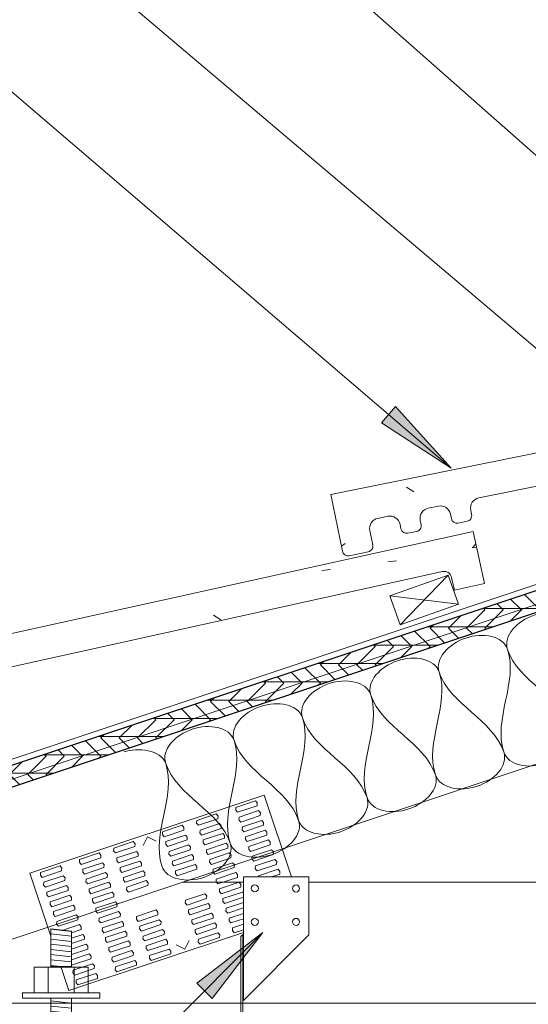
# Model space of a CAD drawing. Header units: inches. Extents: x 263 to 1352, y -57 to 386.
# Tile 16 of 23: x 807 to 819, y -18 to 6. Entities that reach past the tile are written whole.
import ezdxf

# ---------------------------------------------------------------- set-up
doc = ezdxf.new("R2010")
doc.units = ezdxf.units.IN
doc.header["$MEASUREMENT"] = 0
for name, color, linetype, lineweight in [('A-ANNO-TEXT', 2, 'Continuous', 9), ('A-DETL', 5, 'Continuous', 9), ('A-DETL-GENF', 3, 'Continuous', 9), ('A-DETL-INSL', 8, 'Continuous', 9), ('A-DETL-LLIN', 3, 'Continuous', 9)]:
    doc.layers.add(name, color=color, linetype=linetype, lineweight=lineweight)
pattern_1 = [(50, (680.696, 0), (4.59071, -0.40187), [0.48, -5.28]), (355, (680.696, 0), (-0.88784, 4.8137), [0.384, -4.224]), (100.451, (681.079, -0.033), (3.70197, 4.41272), [0.408, -4.487]), (46.184, (680.696, 1.28), (6.83066, -1.05904), [0.72, -7.92]), (96.636, (681.265, 1.192), (5.98166, 6.234), [0.612, -6.731]), (351.184, (680.696, 1.28), (5.98208, 6.23382), [0.576, -6.336]), (21, (681.336, 0.96), (3.82029, -2.5771), [0.48, -5.28]), (326, (681.336, 0.96), (1.5572, 4.64059), [0.384, -4.224]), (71.451, (681.654, 0.745), (5.37715, 2.0647), [0.408, -4.487]), (37.5, (680.696, 0), (0.077972, 2.130786), [0.211, -3.962, 0.211, -4.077, -4.24]), (37.5, (680.696, 0), (0.077972, 2.130786), [-8.461, 0.211, -4.029]), (7.5, (680.696, 0), (1.683907, 2.52439), [0.211, -2.234, 0.211, -3.866, -1.616]), (7.5, (680.696, 0), (1.683907, 2.52439), [-6.522, 0.211, -1.405]), (327.5, (679.269, 0), (3.416527, -0.144297), [0.211, -1.389, 0.211, -4.781, -6.624]), (327.5, (679.269, 0), (3.416527, -0.144297), [-6.592, 0.211, -6.413]), (317.5, (678.629, 0), (3.732463, 0.640715), [0.211, -1.869, 0.211, -3.104, -4.704]), (317.5, (678.629, 0), (3.732463, 0.640715), [-5.395, 0.211, -4.493])]

# ---------------------------------------------------------------- blocks, each defined once
blk = doc.blocks.new('Plywood-Section_ CORE ICCF0')
at = {"layer": 'A-DETL-GENF'}
h = blk.add_hatch(dxfattribs=at)
h.set_pattern_fill('FP5_13', color=256, style=0, pattern_type=2)
h.set_pattern_definition([(341.565, (674.521, 3.257), (0.1404055, 0.42121526), []), (296.565, (674.521, 3.257), (0.42127508, -0.14042545), [0.628, -0.628]), (26.565, (674.521, 3.257), (0.42127508, -0.14042545), [0.628, -0.628])])
h.paths.add_polyline_path([(15.971, 0.5), (15.804, 0), (55.004, 0), (55.171, 0.5)], flags=0)
at = {"layer": 'A-DETL-GENF', "lineweight": 30}
for p, q in [((55.171, 0.5), (15.971, 0.5)), ((15.804, 0), (55.004, 0))]:
    blk.add_line(p, q, dxfattribs=at)
blk = doc.blocks.new('Anchor Bolt8 - _ CORE ICCF0')
at = {"layer": 'A-DETL-GENF'}
for p, q in [((-2, 7.25), (-0.562, 7.25)), ((-2, 7.25), (-2, 6.75)), ((-2, 6.75), (-0.688, 6.75)), ((-0.25, -2.5), (-0.25, 6.312)), ((0.25, -2.5), (0.25, 6.438)), ((-0.25, -1.75), (0.25, -1.805)), ((-0.25, -1.875), (0.25, -1.93)), ((-0.25, -2), (0.25, -2.055)), ((-0.25, -2.125), (0.25, -2.18)), ((-0.25, -2.25), (0.25, -2.305)), ((-0.25, -2.375), (0.25, -2.432)), ((-0.937, -2.5), (0.937, -2.5)), ((-0.937, -2.5), (-0.937, -2.625)), ((-0.937, -2.625), (0.937, -2.625)), ((-0.656, -2.625), (-0.656, -3.25)), ((-0.312, -2.625), (-0.312, -3.25)), ((0.313, -2.625), (0.313, -3.25)), ((0.656, -2.625), (0.656, -3.25)), ((0.937, -2.5), (0.937, -2.625)), ((-0.656, -3.25), (0.656, -3.25)), ((-0.25, -3.25), (-0.25, -4.125)), ((-0.125, -3.25), (0.25, -3.288)), ((0.25, -3.25), (0.25, -4.18)), ((-0.25, -3.375), (0.25, -3.43)), ((-0.25, -3.5), (0.25, -3.555)), ((-0.25, -3.625), (0.25, -3.68)), ((-0.25, -3.75), (0.25, -3.805)), ((-0.25, -3.875), (0.25, -3.929)), ((-0.25, -4), (0.25, -4.055)), ((-0.25, -4.125), (0.25, -4.18))]:
    blk.add_line(p, q, dxfattribs=at)
for centre, radius in [((-0.562, 6.438), 0.812), ((-0.688, 6.312), 0.438)]:
    blk.add_arc(centre, radius, 360, 90, dxfattribs=at)

msp = doc.modelspace()

# ---------------------------------------------------------------- hatches: boundary and pattern name
at = {"layer": 'A-ANNO-TEXT'}
for points in [[(815.66320103, -3.80565925), (815.3207047, -4.20567718), (817.01117178, -5.30642719)], [(810.83985871, -17.8112744), (811.21261401, -18.18325769), (812.43898317, -16.58158725)]]:
    msp.add_hatch(color=7, dxfattribs=at).paths.add_polyline_path(points, flags=0)
at = {"layer": 'A-DETL-GENF'}
h = msp.add_hatch(dxfattribs=at)
h.set_pattern_fill('FP5_10', style=0, pattern_type=2)
h.set_pattern_definition(pattern_1)
edge = h.paths.add_edge_path(flags=0)
edge.add_arc((814.51081292, -7.29384876), 0.13945383, 191.458784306, 281.458784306)
edge.add_line((814.53851723, -7.43052298), (815.00130868, -7.33671363))
edge.add_arc((814.97360437, -7.20003941), 0.13945383, 281.458784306, 371.458784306)
edge.add_line((815.11027859, -7.1723351), (815.03865141, -6.81897538))
edge.add_arc((815.28366838, -6.76930964), 0.25, 101.458784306, 191.458784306, ccw=False)
edge.add_line((815.23400264, -6.52429267), (815.47793062, -6.47484767))
edge.add_arc((815.52759636, -6.71986464), 0.25, 11.458784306, 101.458784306, ccw=False)
edge.add_line((815.77261333, -6.67019889), (815.79457476, -6.77854164))
edge.add_arc((815.93124898, -6.75083733), 0.13945383, 191.458784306, 281.458784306)
edge.add_line((815.95895329, -6.88751155), (816.17672777, -6.84336794))
edge.add_arc((816.14902346, -6.70669373), 0.13945383, 281.458784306, 371.458784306)
edge.add_line((816.28569768, -6.67898941), (816.26373625, -6.57064666))
edge.add_arc((816.50875321, -6.52098092), 0.25, 101.458784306, 191.458784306, ccw=False)
edge.add_line((816.45908747, -6.27596395), (816.70301545, -6.22651895))
edge.add_arc((816.75268119, -6.47153592), 0.25, 11.458784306, 101.458784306, ccw=False)
edge.add_line((816.99769816, -6.42187017), (817.01965959, -6.53021292))
edge.add_arc((817.15633381, -6.50250861), 0.13945383, 191.458784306, 281.458784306)
edge.add_line((817.18403812, -6.63918283), (817.40181261, -6.59503923))
edge.add_arc((817.37410829, -6.45836501), 0.13945383, 281.458784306, 371.458784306)
edge.add_line((817.51078251, -6.43066069), (817.48882108, -6.32231795))
edge.add_arc((817.73383805, -6.2726522), 0.25, 101.458784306, 191.458784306, ccw=False)
edge.add_line((817.6841723, -6.02763524), (829.13758024, -3.70599184))
edge.add_arc((829.17483892, -3.88980083), 0.18754721, 11.458784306, 101.458784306, ccw=False)
edge.add_line((829.35864791, -3.85254214), (829.42072072, -4.15876709))
edge.add_line((829.42072072, -4.15876709), (830.15577161, -4.00976986))
edge.add_line((830.15577161, -4.00976986), (829.8989216, -2.74264676))
edge.add_line((829.8989216, -2.74264676), (814.09532726, -5.94608722))
edge.add_line((814.09532726, -5.94608722), (814.3741387, -7.32155307))
h = msp.add_hatch(dxfattribs=at)
h.set_pattern_fill('FP5_10', style=0, pattern_type=2)
h.set_pattern_definition(pattern_1)
edge = h.paths.add_edge_path(flags=0)
edge.add_arc((802.23957227, -11.6602138), 0.13945383, 192.458784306, 282.458784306)
edge.add_line((802.26965766, -11.7963837), (802.73074143, -11.69451182))
edge.add_arc((802.70065604, -11.55834192), 0.13945383, 282.458784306, 372.458784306)
edge.add_line((802.83682594, -11.52825653), (802.75904269, -11.1762007))
edge.add_arc((803.00315556, -11.12226639), 0.25, 102.458784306, 192.458784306, ccw=False)
edge.add_line((802.94922124, -10.87815353), (803.19224914, -10.82445892))
edge.add_arc((803.24618345, -11.06857179), 0.25, 12.458784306, 102.458784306, ccw=False)
edge.add_line((803.49029631, -11.01463747), (803.51414524, -11.12258044))
edge.add_arc((803.65031514, -11.09249505), 0.13945383, 192.458784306, 282.458784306)
edge.add_line((803.68040052, -11.22866495), (803.89737143, -11.18072738))
edge.add_arc((803.86728604, -11.04455748), 0.13945383, 282.458784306, 372.458784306)
edge.add_line((804.00345593, -11.0144721), (803.97960701, -10.90652913))
edge.add_arc((804.22371987, -10.85259481), 0.25, 102.458784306, 192.458784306, ccw=False)
edge.add_line((804.16978555, -10.60848195), (804.41281345, -10.55478735))
edge.add_arc((804.46674776, -10.79890021), 0.25, 12.458784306, 102.458784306, ccw=False)
edge.add_line((804.71086063, -10.7449659), (804.73470955, -10.85290886))
edge.add_arc((804.87087945, -10.82282348), 0.13945383, 192.458784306, 282.458784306)
edge.add_line((804.90096484, -10.95899337), (805.11793574, -10.9110558))
edge.add_arc((805.08785035, -10.77488591), 0.13945383, 282.458784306, 372.458784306)
edge.add_line((805.22402025, -10.74480052), (805.20017132, -10.63685755))
edge.add_arc((805.44428418, -10.58292324), 0.25, 102.458784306, 192.458784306, ccw=False)
edge.add_line((805.39034987, -10.33881038), (816.80149513, -7.81763105))
edge.add_arc((816.84195605, -8.00076179), 0.18754721, 12.458784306, 102.458784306, ccw=False)
edge.add_line((817.02508679, -7.96030087), (817.0924945, -8.26539585))
edge.add_line((817.0924945, -8.26539585), (817.82483309, -8.10359291))
edge.add_line((817.82483309, -8.10359291), (817.54590785, -6.84114545))
edge.add_line((817.54590785, -6.84114545), (801.80062821, -10.31990877))
edge.add_line((801.80062821, -10.31990877), (802.10340238, -11.69029919))

# ---------------------------------------------------------------- linework, layer by layer
at = {"layer": 'A-ANNO-TEXT', "color": 7}
for p, q in [((827.95170535, -5.55228733), (797.4398464, 21.39579944)), ((823.98348779, -6.55231087), (797.4398464, 15.93744629)), ((817.01117178, -5.30642719), (804.75836181, 5.18445883)), ((815.66320103, -3.80565925), (815.3207047, -4.20567718)), ((817.01117178, -5.30642719), (815.66320103, -3.80565925)), ((815.3207047, -4.20567718), (817.01117178, -5.30642719)), ((812.43898317, -16.58158725), (790.37970776, -38.68664418)), ((812.43898317, -16.58158725), (810.83985871, -17.8112744)), ((811.21261401, -18.18325769), (812.43898317, -16.58158725)), ((810.83985871, -17.8112744), (811.21261401, -18.18325769))]:
    msp.add_line(p, q, dxfattribs=at)
at = {"layer": 'A-DETL'}
for p, q in [((805.96628666, -12.49724463), (843.08378572, -0.12474495)), ((829.8989216, -2.74264676), (814.09532726, -5.94608722)), ((817.6841723, -6.02763524), (829.13758024, -3.70599184)), ((814.09532726, -5.94608722), (814.3741387, -7.32155307)), ((816.45908747, -6.27596395), (816.70301545, -6.22651895)), ((816.99769816, -6.42187017), (817.01965959, -6.53021292)), ((817.51078251, -6.43066069), (817.48882108, -6.32231795)), ((815.23400264, -6.52429267), (815.47793062, -6.47484767)), ((815.77261333, -6.67019889), (815.79457476, -6.77854164)), ((816.28569768, -6.67898941), (816.26373625, -6.57064666)), ((817.18403812, -6.63918283), (817.40181261, -6.59503923)), ((817.54590785, -6.84114545), (801.80062821, -10.31990877)), ((815.11027859, -7.1723351), (815.03865141, -6.81897538)), ((815.95895329, -6.88751155), (816.17672777, -6.84336794)), ((817.82483309, -8.10359291), (817.54590785, -6.84114545)), ((814.53851723, -7.43052298), (815.00130868, -7.33671363)), ((805.39034987, -10.33881038), (816.80149513, -7.81763105)), ((817.02508679, -7.96030087), (817.0924945, -8.26539585)), ((817.0924945, -8.26539585), (817.82483309, -8.10359291)), ((807.79549212, -16.55720011), (807.29549212, -16.49450393)), ((807.29549212, -16.49450393), (807.29549212, -17.40645275)), ((807.79549212, -17.40645275), (807.79549212, -16.55720011)), ((807.29549212, -17.40645275), (807.79549212, -17.40645275))]:
    msp.add_line(p, q, dxfattribs=at)
for centre, radius, start, end in [((817.73383805, -6.2726522), 0.25, 101.458784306, 191.458784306), ((816.50875321, -6.52098092), 0.25, 101.458784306, 191.458784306), ((816.75268119, -6.47153592), 0.25, 11.458784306, 101.458784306), ((817.37410829, -6.45836501), 0.13945383, 281.458784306, 11.458784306), ((815.28366838, -6.76930964), 0.25, 101.458784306, 191.458784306), ((815.52759636, -6.71986464), 0.25, 11.458784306, 101.458784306), ((816.14902346, -6.70669373), 0.13945383, 281.458784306, 11.458784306), ((817.15633381, -6.50250861), 0.13945383, 191.458784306, 281.458784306), ((815.93124898, -6.75083733), 0.13945383, 191.458784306, 281.458784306), ((814.51081292, -7.29384876), 0.13945383, 191.458784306, 281.458784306), ((814.97360437, -7.20003941), 0.13945383, 281.458784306, 11.458784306), ((816.84195605, -8.00076179), 0.18754721, 12.458784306, 102.458784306)]:
    msp.add_arc(centre, radius, start, end, dxfattribs=at)
at = {"layer": 'A-DETL-INSL'}
for points, start_tangent, end_tangent in [([(818.3836921, -9.70651824), (819.02932379, -8.87642035), (820.04388787, -9.15311965)], (-0.316227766, 0.9486832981), (0.316227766, -0.9486832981)), ([(816.72349633, -10.25991683), (817.36912801, -9.42981894), (818.3836921, -9.70651824)], (-0.316227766, 0.9486832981), (0.316227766, -0.9486832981)), ([(818.3836921, -9.70651824), (818.291459, -12.1968119)], (0.316227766, -0.9486832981), (0.316227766, -0.9486832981)), ([(819.95165477, -11.6434133), (818.3836921, -9.70651824)], (-0.316227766, 0.9486832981), (-0.316227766, 0.9486832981)), ([(815.06330055, -10.81331542), (815.70893224, -9.98321753), (816.72349633, -10.25991683)], (-0.316227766, 0.9486832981), (0.316227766, -0.9486832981)), ([(816.72349633, -10.25991683), (816.63126323, -12.75021049)], (0.316227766, -0.9486832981), (0.316227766, -0.9486832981)), ([(818.291459, -12.1968119), (816.72349633, -10.25991683)], (-0.316227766, 0.9486832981), (-0.316227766, 0.9486832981)), ([(813.40310478, -11.36671401), (814.04873647, -10.53661612), (815.06330055, -10.81331542)], (-0.316227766, 0.9486832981), (0.316227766, -0.9486832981)), ([(811.74290901, -11.9201126), (812.3885407, -11.09001471), (813.40310478, -11.36671401)], (-0.316227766, 0.9486832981), (0.316227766, -0.9486832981)), ([(815.06330055, -10.81331542), (814.97106746, -13.30360908)], (0.316227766, -0.9486832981), (0.316227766, -0.9486832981)), ([(816.63126323, -12.75021049), (815.06330055, -10.81331542)], (-0.316227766, 0.9486832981), (-0.316227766, 0.9486832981)), ([(813.40310478, -11.36671401), (813.31087168, -13.85700767)], (0.316227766, -0.9486832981), (0.316227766, -0.9486832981)), ([(814.97106746, -13.30360908), (813.40310478, -11.36671401)], (-0.316227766, 0.9486832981), (-0.316227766, 0.9486832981)), ([(810.08271324, -12.47351119), (810.72834493, -11.6434133), (811.74290901, -11.9201126)], (-0.316227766, 0.9486832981), (0.316227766, -0.9486832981)), ([(818.291459, -12.1968119), (819.30602308, -12.47351119), (819.95165477, -11.6434133)], (0.316227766, -0.9486832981), (-0.316227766, 0.9486832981)), ([(811.74290901, -11.9201126), (811.65067591, -14.41040626)], (0.316227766, -0.9486832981), (0.316227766, -0.9486832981)), ([(813.31087168, -13.85700767), (811.74290901, -11.9201126)], (-0.316227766, 0.9486832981), (-0.316227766, 0.9486832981)), ([(809.06814916, -12.1968119), (810.08271324, -12.47351119)], (0.9486832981, 0.316227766), (0.316227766, -0.9486832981)), ([(816.63126323, -12.75021049), (817.64582731, -13.02690978), (818.291459, -12.1968119)], (0.316227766, -0.9486832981), (-0.316227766, 0.9486832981)), ([(810.08271324, -12.47351119), (809.99048014, -14.96380485)], (0.316227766, -0.9486832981), (0.316227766, -0.9486832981)), ([(811.65067591, -14.41040626), (810.08271324, -12.47351119)], (-0.316227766, 0.9486832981), (-0.316227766, 0.9486832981)), ([(814.97106746, -13.30360908), (815.98563154, -13.58030837), (816.63126323, -12.75021049)], (0.316227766, -0.9486832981), (-0.316227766, 0.9486832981)), ([(813.31087168, -13.85700767), (814.32543577, -14.13370696), (814.97106746, -13.30360908)], (0.316227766, -0.9486832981), (-0.316227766, 0.9486832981)), ([(811.65067591, -14.41040626), (812.66523999, -14.68710555), (813.31087168, -13.85700767)], (0.316227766, -0.9486832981), (-0.316227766, 0.9486832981)), ([(809.99048014, -14.96380485), (811.00504422, -15.24050414), (811.65067591, -14.41040626)], (0.316227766, -0.9486832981), (-0.316227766, 0.9486832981))]:
    msp.add_spline(points, degree=3, dxfattribs=dict(at, start_tangent=start_tangent, end_tangent=end_tangent))
at = {"layer": 'A-DETL-LLIN'}
for p, q in [((843.08378572, -0.61398682), (805.89528666, -13.01015318)), ((814.09532726, -5.94608722), (829.8989216, -2.74264676)), ((817.6841723, -6.02763524), (829.13758024, -3.70599184)), ((833.48506504, -4.00276294), (805.89528666, -13.19935573)), ((843.08378572, -4.49251332), (792.44564384, -21.37189394)), ((814.09532726, -5.94608722), (814.3741387, -7.32155307)), ((816.45908747, -6.27596395), (816.70301545, -6.22651895)), ((817.01965959, -6.53021292), (816.99769816, -6.42187017)), ((817.51078251, -6.43066069), (817.48882108, -6.32231795)), ((815.23400264, -6.52429267), (815.47793062, -6.47484767)), ((815.79457476, -6.77854164), (815.77261333, -6.67019889)), ((816.28569768, -6.67898941), (816.26373625, -6.57064666)), ((817.18403812, -6.63918283), (817.40181261, -6.59503923)), ((801.80062821, -10.31990877), (817.54590785, -6.84114545)), ((815.11027859, -7.1723351), (815.03865141, -6.81897538)), ((815.95895329, -6.88751155), (816.17672777, -6.84336794)), ((817.82483309, -8.10359291), (817.54590785, -6.84114545)), ((814.53851723, -7.43052298), (815.00130868, -7.33671363)), ((805.39034987, -10.33881038), (816.80149513, -7.81763105)), ((815.52553963, -8.40157066), (816.9395635, -7.90103444)), ((816.9395635, -7.90103444), (815.52553963, -8.40157066)), ((815.52553963, -8.40157066), (816.9395635, -7.90103444)), ((816.9395635, -7.90103444), (815.77580775, -9.10858259)), ((816.9395635, -7.90103444), (817.18983161, -8.60804637)), ((817.18983161, -8.60804637), (816.9395635, -7.90103444)), ((816.9395635, -7.90103444), (817.18983161, -8.60804637)), ((817.02508679, -7.96030087), (817.0924945, -8.26539585)), ((817.0924945, -8.26539585), (817.82483309, -8.10359291)), ((815.77580775, -9.10858259), (815.52553963, -8.40157066)), ((815.52553963, -8.40157066), (815.77580775, -9.10858259)), ((815.77580775, -9.10858259), (815.52553963, -8.40157066)), ((815.52553963, -8.40157066), (817.18983161, -8.60804637)), ((817.18983161, -8.60804637), (815.77580775, -9.10858259)), ((815.77580775, -9.10858259), (817.18983161, -8.60804637)), ((817.18983161, -8.60804637), (815.77580775, -9.10858259)), ((806.78582569, -15.14202025), (812.47792548, -13.24465366)), ((812.26051889, -13.3830033), (811.78617724, -13.54111719)), ((812.30326148, -13.43463656), (812.26051889, -13.3830033)), ((812.47792548, -13.24465366), (813.13917938, -15.22841534)), ((811.78617724, -13.54111719), (811.78296312, -13.60806935)), ((811.78296312, -13.60806935), (811.82570572, -13.6597026)), ((811.82570572, -13.6597026), (812.30004736, -13.50158872)), ((812.33957583, -13.62017413), (811.86523419, -13.77828801)), ((812.30004736, -13.50158872), (812.30326148, -13.43463656)), ((812.38231843, -13.67180738), (812.33957583, -13.62017413)), ((810.83749395, -13.85734495), (810.83427983, -13.92429711)), ((811.3118356, -13.69923107), (810.83749395, -13.85734495)), ((810.87702242, -13.97593037), (811.35136407, -13.81781648)), ((811.35457819, -13.75086432), (811.3118356, -13.69923107)), ((811.35136407, -13.81781648), (811.35457819, -13.75086432)), ((811.86523419, -13.77828801), (811.86202006, -13.84524017)), ((811.86202006, -13.84524017), (811.90476266, -13.89687342)), ((811.90476266, -13.89687342), (812.37910431, -13.73875954)), ((812.41863278, -13.85734495), (811.94429113, -14.01545884)), ((812.37910431, -13.73875954), (812.38231843, -13.67180738)), ((812.46137537, -13.90897821), (812.41863278, -13.85734495)), ((810.48173771, -13.97593037), (810.00739606, -14.13404425)), ((810.04692453, -14.25262966), (810.52126618, -14.09451578)), ((810.5244803, -14.02756362), (810.48173771, -13.97593037)), ((810.52126618, -14.09451578), (810.5244803, -14.02756362)), ((810.83427983, -13.92429711), (810.87702242, -13.97593037)), ((810.91333677, -14.16146794), (810.91655089, -14.09451578)), ((810.91655089, -14.09451578), (811.39089254, -13.93640189)), ((811.43042101, -14.05498731), (810.95607936, -14.21310119)), ((811.39089254, -13.93640189), (811.43363513, -13.98803515)), ((811.43363513, -13.98803515), (811.43042101, -14.05498731)), ((811.94429113, -14.01545884), (811.94107701, -14.08241099)), ((811.94107701, -14.08241099), (811.9838196, -14.13404425)), ((811.9838196, -14.13404425), (812.45816125, -13.97593037)), ((812.49768972, -14.09451578), (812.02334807, -14.25262966)), ((812.45816125, -13.97593037), (812.46137537, -13.90897821)), ((812.54043231, -14.14614903), (812.49768972, -14.09451578)), ((809.53633631, -14.46573611), (809.64113947, -14.25612978)), ((809.64113947, -14.25612978), (809.8507458, -14.36093294)), ((810.00739606, -14.13404425), (810.00418194, -14.20099641)), ((810.00418194, -14.20099641), (810.04692453, -14.25262966)), ((810.086453, -14.37121507), (810.56079465, -14.21310119)), ((810.60032312, -14.3316866), (810.12598147, -14.48980049)), ((810.56079465, -14.21310119), (810.60353724, -14.26473444)), ((810.60353724, -14.26473444), (810.60032312, -14.3316866)), ((810.95607936, -14.21310119), (810.91333677, -14.16146794)), ((810.99239371, -14.39863876), (810.99560783, -14.3316866)), ((810.99560783, -14.3316866), (811.46994948, -14.17357272)), ((811.50947795, -14.29215813), (811.0351363, -14.45027201)), ((811.46994948, -14.17357272), (811.51269207, -14.22520597)), ((811.51269207, -14.22520597), (811.50947795, -14.29215813)), ((812.02334807, -14.25262966), (812.02013395, -14.31958182)), ((812.02013395, -14.31958182), (812.06287654, -14.37121507)), ((812.06287654, -14.37121507), (812.53721819, -14.21310119)), ((812.57674666, -14.3316866), (812.10240501, -14.48980049)), ((812.53721819, -14.21310119), (812.54043231, -14.14614903)), ((812.61948925, -14.38331986), (812.57674666, -14.3316866)), ((808.81832782, -14.59628111), (808.82154194, -14.52932896)), ((808.82154194, -14.52932896), (809.29588359, -14.37121507)), ((809.33541206, -14.48980049), (808.86107041, -14.64791437)), ((809.29588359, -14.37121507), (809.33862618, -14.42284833)), ((809.33862618, -14.42284833), (809.33541206, -14.48980049)), ((810.08323888, -14.43816723), (810.086453, -14.37121507)), ((810.12598147, -14.48980049), (810.08323888, -14.43816723)), ((810.16550994, -14.6083859), (810.63985159, -14.45027201)), ((810.67938006, -14.56885743), (810.20503841, -14.72697131)), ((810.63985159, -14.45027201), (810.68259418, -14.50190527)), ((810.68259418, -14.50190527), (810.67938006, -14.56885743)), ((811.0351363, -14.45027201), (810.99239371, -14.39863876)), ((811.07145065, -14.63580959), (811.07466477, -14.56885743)), ((811.07466477, -14.56885743), (811.54900642, -14.41074354)), ((811.58853489, -14.52932896), (811.11419324, -14.68744284)), ((811.54900642, -14.41074354), (811.59174901, -14.4623768)), ((811.59174901, -14.4623768), (811.58853489, -14.52932896)), ((812.10240501, -14.48980049), (812.09919089, -14.55675264)), ((812.09919089, -14.55675264), (812.14193348, -14.6083859)), ((812.14193348, -14.6083859), (812.61627513, -14.45027201)), ((812.6558036, -14.56885743), (812.18146195, -14.72697131)), ((812.61627513, -14.45027201), (812.61948925, -14.38331986)), ((812.69854619, -14.62049068), (812.6558036, -14.56885743)), ((807.98822993, -14.87298041), (807.99144405, -14.80602825)), ((807.99144405, -14.80602825), (808.4657857, -14.64791437)), ((808.50531417, -14.76649978), (808.03097252, -14.92461366)), ((808.4657857, -14.64791437), (808.50852829, -14.69954762)), ((808.50852829, -14.69954762), (808.50531417, -14.76649978)), ((808.86107041, -14.64791437), (808.81832782, -14.59628111)), ((808.89738476, -14.83345194), (808.90059888, -14.76649978)), ((808.90059888, -14.76649978), (809.37494053, -14.6083859)), ((809.414469, -14.72697131), (808.94012735, -14.88508519)), ((809.37494053, -14.6083859), (809.41768312, -14.66001915)), ((809.41768312, -14.66001915), (809.414469, -14.72697131)), ((810.16229582, -14.67533806), (810.16550994, -14.6083859)), ((810.20503841, -14.72697131), (810.16229582, -14.67533806)), ((810.24456688, -14.84555672), (810.71890853, -14.68744284)), ((810.758437, -14.80602825), (810.28409536, -14.96414213)), ((810.71890853, -14.68744284), (810.76165113, -14.73907609)), ((810.76165113, -14.73907609), (810.758437, -14.80602825)), ((811.11419324, -14.68744284), (811.07145065, -14.63580959)), ((811.15050759, -14.87298041), (811.15372171, -14.80602825)), ((811.15372171, -14.80602825), (811.62806336, -14.64791437)), ((811.66759183, -14.76649978), (811.19325018, -14.92461366)), ((811.62806336, -14.64791437), (811.67080595, -14.69954762)), ((811.67080595, -14.69954762), (811.66759183, -14.76649978)), ((812.18146195, -14.72697131), (812.17824783, -14.79392347)), ((812.17824783, -14.79392347), (812.22099042, -14.84555672)), ((812.22099042, -14.84555672), (812.69533207, -14.68744284)), ((812.73486054, -14.80602825), (812.26051889, -14.96414213)), ((812.69533207, -14.68744284), (812.69854619, -14.62049068)), ((812.77760313, -14.85766151), (812.73486054, -14.80602825)), ((807.04276075, -15.12225602), (807.5171024, -14.96414213)), ((807.5171024, -14.96414213), (807.55984499, -15.01577539)), ((807.55984499, -15.01577539), (807.55663087, -15.08272755)), ((808.03097252, -14.92461366), (807.98822993, -14.87298041)), ((808.06728687, -15.11015123), (808.07050099, -15.04319908)), ((808.07050099, -15.04319908), (808.54484264, -14.88508519)), ((808.58437111, -15.00367061), (808.11002946, -15.16178449)), ((808.54484264, -14.88508519), (808.58758523, -14.93671845)), ((808.58758523, -14.93671845), (808.58437111, -15.00367061)), ((808.94012735, -14.88508519), (808.89738476, -14.83345194)), ((808.9764417, -15.07062276), (808.97965582, -15.00367061)), ((808.97965582, -15.00367061), (809.45399747, -14.84555672)), ((809.49352594, -14.96414213), (809.01918429, -15.12225602)), ((809.45399747, -14.84555672), (809.49674006, -14.89718998)), ((809.49674006, -14.89718998), (809.49352594, -14.96414213)), ((810.24135276, -14.91250888), (810.24456688, -14.84555672)), ((810.28409536, -14.96414213), (810.24135276, -14.91250888)), ((810.32362383, -15.08272755), (810.79796548, -14.92461366)), ((810.83749395, -15.04319908), (810.3631523, -15.20131296)), ((810.79796548, -14.92461366), (810.84070807, -14.97624692)), ((810.84070807, -14.97624692), (810.83749395, -15.04319908)), ((811.19325018, -14.92461366), (811.15050759, -14.87298041)), ((811.22956453, -15.11015123), (811.23277865, -15.04319908)), ((811.23277865, -15.04319908), (811.7071203, -14.88508519)), ((811.74664877, -15.00367061), (811.27230712, -15.16178449)), ((811.7071203, -14.88508519), (811.74986289, -14.93671845)), ((811.74986289, -14.93671845), (811.74664877, -15.00367061)), ((812.26051889, -14.96414213), (812.25730477, -15.03109429)), ((812.25730477, -15.03109429), (812.30004736, -15.08272755)), ((812.30004736, -15.08272755), (812.77438901, -14.92461366)), ((812.81391748, -15.04319908), (812.33957583, -15.20131296)), ((812.77438901, -14.92461366), (812.77760313, -14.85766151)), ((812.85666008, -15.09483233), (812.81391748, -15.04319908)), ((807.29549212, -16.67101954), (806.78582569, -15.14202025)), ((807.03954663, -15.18920818), (807.04276075, -15.12225602)), ((807.08228922, -15.24084143), (807.03954663, -15.18920818)), ((807.55663087, -15.08272755), (807.08228922, -15.24084143)), ((807.1218177, -15.35942684), (807.59615934, -15.20131296)), ((807.59615934, -15.20131296), (807.63890194, -15.25294621)), ((807.63890194, -15.25294621), (807.63568782, -15.31989837)), ((808.11002946, -15.16178449), (808.06728687, -15.11015123)), ((808.14955794, -15.2803699), (808.14634381, -15.34732206)), ((808.62389958, -15.12225602), (808.14955794, -15.2803699)), ((808.18908641, -15.39895531), (808.66342805, -15.24084143)), ((808.66664218, -15.17388927), (808.62389958, -15.12225602)), ((808.66342805, -15.24084143), (808.66664218, -15.17388927)), ((809.01918429, -15.12225602), (808.9764417, -15.07062276)), ((809.05871276, -15.24084143), (809.05549864, -15.30779359)), ((809.53305441, -15.08272755), (809.05871276, -15.24084143)), ((809.09824123, -15.35942684), (809.57258288, -15.20131296)), ((809.575797, -15.1343608), (809.53305441, -15.08272755)), ((809.57258288, -15.20131296), (809.575797, -15.1343608)), ((810.32040971, -15.1496797), (810.32362383, -15.08272755)), ((810.3631523, -15.20131296), (810.32040971, -15.1496797)), ((811.27230712, -15.16178449), (811.22956453, -15.11015123)), ((811.30862147, -15.34732206), (811.3118356, -15.2803699)), ((811.3118356, -15.2803699), (811.78617724, -15.12225602)), ((811.82570572, -15.24084143), (811.35136407, -15.39895531)), ((811.78617724, -15.12225602), (811.82891984, -15.17388927)), ((811.82891984, -15.17388927), (811.82570572, -15.24084143)), ((813.52951893, -15.22841534), (811.96904324, -15.22841534)), ((811.96904324, -15.22841534), (811.96904324, -16.61561046)), ((811.96904324, -15.22841534), (813.5600335, -15.22841534)), ((811.96904324, -18.22841534), (811.96904324, -15.22841534)), ((812.33957583, -15.20131296), (812.33827475, -15.22841534)), ((812.65355339, -15.22841534), (812.85344595, -15.16178449)), ((812.85344595, -15.16178449), (812.85666008, -15.09483233)), ((813.5600335, -15.22841534), (813.5600335, -16.63742508)), ((807.11860357, -15.426379), (807.1218177, -15.35942684)), ((807.16134617, -15.47801225), (807.11860357, -15.426379)), ((807.63568782, -15.31989837), (807.16134617, -15.47801225)), ((807.20087464, -15.59659767), (807.67521629, -15.43848378)), ((807.67521629, -15.43848378), (807.71795888, -15.49011704)), ((807.71795888, -15.49011704), (807.71474476, -15.5570692)), ((808.14634381, -15.34732206), (808.18908641, -15.39895531)), ((808.22540076, -15.58449288), (808.22861488, -15.51754072)), ((808.22861488, -15.51754072), (808.70295653, -15.35942684)), ((808.742485, -15.47801225), (808.26814335, -15.63612614)), ((808.70295653, -15.35942684), (808.74569912, -15.4110601)), ((808.74569912, -15.4110601), (808.742485, -15.47801225)), ((809.05549864, -15.30779359), (809.09824123, -15.35942684)), ((809.1377697, -15.47801225), (809.13455558, -15.54496441)), ((809.61211135, -15.31989837), (809.1377697, -15.47801225)), ((809.17729817, -15.59659767), (809.65163982, -15.43848378)), ((809.65485394, -15.37153163), (809.61211135, -15.31989837)), ((809.65163982, -15.43848378), (809.65485394, -15.37153163)), ((810.48943901, -15.35729555), (811.96904324, -15.35729555)), ((811.35136407, -15.39895531), (811.30862147, -15.34732206)), ((811.38767842, -15.58449288), (811.39089254, -15.51754072)), ((811.39089254, -15.51754072), (811.86523419, -15.35942684)), ((811.90476266, -15.47801225), (811.43042101, -15.63612614)), ((811.86523419, -15.35942684), (811.90797678, -15.4110601)), ((811.90797678, -15.4110601), (811.90476266, -15.47801225)), ((813.5600335, -15.35729555), (843.08378572, -15.35729555)), ((807.19766052, -15.66354982), (807.20087464, -15.59659767)), ((807.24040311, -15.71518308), (807.19766052, -15.66354982)), ((807.71474476, -15.5570692), (807.24040311, -15.71518308)), ((807.27993158, -15.83376849), (807.75427323, -15.67565461)), ((807.75427323, -15.67565461), (807.79701582, -15.72728786)), ((807.79701582, -15.72728786), (807.7938017, -15.79424002)), ((808.26814335, -15.63612614), (808.22540076, -15.58449288)), ((808.3044577, -15.82166371), (808.30767182, -15.75471155)), ((808.30767182, -15.75471155), (808.78201347, -15.59659767)), ((808.82154194, -15.71518308), (808.34720029, -15.87329696)), ((808.78201347, -15.59659767), (808.82475606, -15.64823092)), ((808.82475606, -15.64823092), (808.82154194, -15.71518308)), ((809.13455558, -15.54496441), (809.17729817, -15.59659767)), ((811.0351363, -15.63612614), (810.56079465, -15.79424002)), ((810.60032312, -15.91282543), (811.07466477, -15.75471155)), ((811.07787889, -15.68775939), (811.0351363, -15.63612614)), ((811.07466477, -15.75471155), (811.07787889, -15.68775939)), ((811.43042101, -15.63612614), (811.38767842, -15.58449288)), ((811.46673536, -15.82166371), (811.46994948, -15.75471155)), ((811.46994948, -15.75471155), (811.94429113, -15.59659767)), ((811.96904324, -15.72010853), (811.50947795, -15.87329696)), ((811.94429113, -15.59659767), (811.96904324, -15.62649834)), ((807.27671746, -15.90072065), (807.27993158, -15.83376849)), ((807.31946005, -15.9523539), (807.27671746, -15.90072065)), ((807.7938017, -15.79424002), (807.31946005, -15.9523539)), ((807.35898852, -16.07093932), (807.83333017, -15.91282543)), ((807.83333017, -15.91282543), (807.87607276, -15.96445869)), ((807.87607276, -15.96445869), (807.87285864, -16.03141084)), ((808.34720029, -15.87329696), (808.3044577, -15.82166371)), ((808.38351464, -16.05883453), (808.38672876, -15.99188237)), ((808.38672876, -15.99188237), (808.86107041, -15.83376849)), ((808.90059888, -15.9523539), (808.42625723, -16.11046779)), ((808.86107041, -15.83376849), (808.903813, -15.88540174)), ((808.903813, -15.88540174), (808.90059888, -15.9523539)), ((810.56079465, -15.79424002), (810.55758053, -15.86119218)), ((810.55758053, -15.86119218), (810.60032312, -15.91282543)), ((810.63985159, -16.03141084), (811.11419324, -15.87329696)), ((811.15372171, -15.99188237), (810.67938006, -16.14999626)), ((811.11419324, -15.87329696), (811.15693583, -15.92493022)), ((811.15693583, -15.92493022), (811.15372171, -15.99188237)), ((811.50947795, -15.87329696), (811.46673536, -15.82166371)), ((811.5457923, -16.05883453), (811.54900642, -15.99188237)), ((811.54900642, -15.99188237), (811.96904324, -15.8518701)), ((811.96904324, -15.98363167), (811.58853489, -16.11046779)), ((807.3557744, -16.13789147), (807.35898852, -16.07093932)), ((807.39851699, -16.18952473), (807.3557744, -16.13789147)), ((807.87285864, -16.03141084), (807.39851699, -16.18952473)), ((807.43804546, -16.30811014), (807.91238711, -16.14999626)), ((807.91238711, -16.14999626), (807.9551297, -16.20162951)), ((807.9551297, -16.20162951), (807.95191558, -16.26858167)), ((808.42625723, -16.11046779), (808.38351464, -16.05883453)), ((808.46257158, -16.29600536), (808.4657857, -16.2290532)), ((808.4657857, -16.2290532), (808.94012735, -16.07093932)), ((808.97965582, -16.18952473), (808.50531417, -16.34763861)), ((808.94012735, -16.07093932), (808.98286994, -16.12257257)), ((808.98286994, -16.12257257), (808.97965582, -16.18952473)), ((809.37494053, -16.18952473), (809.37172641, -16.25647689)), ((809.84928218, -16.03141084), (809.37494053, -16.18952473)), ((809.414469, -16.30811014), (809.88881065, -16.14999626)), ((809.89202477, -16.0830441), (809.84928218, -16.03141084)), ((809.88881065, -16.14999626), (809.89202477, -16.0830441)), ((810.63663747, -16.098363), (810.63985159, -16.03141084)), ((810.67938006, -16.14999626), (810.63663747, -16.098363)), ((810.71890853, -16.26858167), (811.19325018, -16.11046779)), ((811.23277865, -16.2290532), (810.758437, -16.38716708)), ((811.19325018, -16.11046779), (811.23599277, -16.16210104)), ((811.23599277, -16.16210104), (811.23277865, -16.2290532)), ((811.58853489, -16.11046779), (811.5457923, -16.05883453)), ((811.62484924, -16.29600536), (811.62806336, -16.2290532)), ((811.62806336, -16.2290532), (811.96904324, -16.11539324)), ((811.96904324, -16.24715481), (811.66759183, -16.34763861)), ((807.43483134, -16.3750623), (807.43804546, -16.30811014)), ((807.47757393, -16.42669555), (807.43483134, -16.3750623)), ((807.95191558, -16.26858167), (807.47757393, -16.42669555)), ((807.56721687, -16.52857614), (807.99144405, -16.38716708)), ((807.99144405, -16.38716708), (808.03418664, -16.43880034)), ((808.03418664, -16.43880034), (808.03097252, -16.50575249)), ((808.50531417, -16.34763861), (808.46257158, -16.29600536)), ((808.54162852, -16.53317618), (808.54484264, -16.46622402)), ((808.54484264, -16.46622402), (809.01918429, -16.30811014)), ((809.05871276, -16.42669555), (808.58437111, -16.58480944)), ((809.01918429, -16.30811014), (809.06192688, -16.35974339)), ((809.06192688, -16.35974339), (809.05871276, -16.42669555)), ((809.37172641, -16.25647689), (809.414469, -16.30811014)), ((809.45399747, -16.42669555), (809.45078335, -16.49364771)), ((809.92833912, -16.26858167), (809.45399747, -16.42669555)), ((809.49352594, -16.54528096), (809.96786759, -16.38716708)), ((809.97108171, -16.32021492), (809.92833912, -16.26858167)), ((809.96786759, -16.38716708), (809.97108171, -16.32021492)), ((810.71569441, -16.33553383), (810.71890853, -16.26858167)), ((810.758437, -16.38716708), (810.71569441, -16.33553383)), ((810.79796548, -16.50575249), (811.27230712, -16.34763861)), ((811.3118356, -16.46622402), (810.83749395, -16.62433791)), ((811.27230712, -16.34763861), (811.31504972, -16.39927186)), ((811.31504972, -16.39927186), (811.3118356, -16.46622402)), ((811.66759183, -16.34763861), (811.62484924, -16.29600536)), ((811.7071203, -16.46622402), (811.70390618, -16.53317618)), ((811.96904324, -16.37891638), (811.7071203, -16.46622402)), ((811.96904324, -16.57655873), (807.73450899, -17.98807015)), ((808.03097252, -16.50575249), (807.79549212, -16.58424596)), ((807.79549212, -16.71600753), (808.07050099, -16.62433791)), ((808.07050099, -16.62433791), (808.11324359, -16.67597116)), ((808.11324359, -16.67597116), (808.11002946, -16.74292332)), ((808.58437111, -16.58480944), (808.54162852, -16.53317618)), ((808.62068546, -16.77034701), (808.62389958, -16.70339485)), ((808.62389958, -16.70339485), (809.09824123, -16.54528096)), ((809.1377697, -16.66386638), (808.66342805, -16.82198026)), ((809.09824123, -16.54528096), (809.14098382, -16.59691422)), ((809.14098382, -16.59691422), (809.1377697, -16.66386638)), ((809.45078335, -16.49364771), (809.49352594, -16.54528096)), ((809.53305441, -16.66386638), (809.52984029, -16.73081853)), ((809.52984029, -16.73081853), (809.57258288, -16.78245179)), ((810.00739606, -16.50575249), (809.53305441, -16.66386638)), ((809.57258288, -16.78245179), (810.04692453, -16.62433791)), ((810.05013865, -16.55738575), (810.00739606, -16.50575249)), ((810.04692453, -16.62433791), (810.05013865, -16.55738575)), ((810.79475135, -16.57270465), (810.79796548, -16.50575249)), ((810.83749395, -16.62433791), (810.79475135, -16.57270465)), ((811.35136407, -16.58480944), (810.87702242, -16.74292332)), ((810.91655089, -16.86150873), (811.39089254, -16.70339485)), ((811.39410666, -16.63644269), (811.35136407, -16.58480944)), ((811.39089254, -16.70339485), (811.39410666, -16.63644269)), ((811.70390618, -16.53317618), (811.74664877, -16.58480944)), ((811.74664877, -16.58480944), (811.96904324, -16.51067794)), ((811.96904324, -16.61561046), (811.90654324, -16.67760233)), ((811.90654324, -16.67760233), (811.90654324, -19.85341534)), ((811.95885308, -16.62571778), (811.95885308, -18.29091534)), ((813.5600335, -16.63742508), (811.96904324, -18.22841534)), ((808.11002946, -16.74292332), (807.79549212, -16.8477691)), ((807.79549212, -16.97953067), (808.14955794, -16.86150873)), ((808.14955794, -16.86150873), (808.19230053, -16.91314198)), ((808.19230053, -16.91314198), (808.18908641, -16.98009414)), ((808.66342805, -16.82198026), (808.62068546, -16.77034701)), ((808.6997424, -17.00751783), (808.70295653, -16.94056567)), ((808.70295653, -16.94056567), (809.17729817, -16.78245179)), ((809.21682665, -16.9010372), (808.742485, -17.05915108)), ((809.17729817, -16.78245179), (809.22004077, -16.83408504)), ((809.22004077, -16.83408504), (809.21682665, -16.9010372)), ((809.61211135, -16.9010372), (809.60889723, -16.96798936)), ((809.60889723, -16.96798936), (809.65163982, -17.01962261)), ((810.086453, -16.74292332), (809.61211135, -16.9010372)), ((809.65163982, -17.01962261), (810.12598147, -16.86150873)), ((810.12919559, -16.79455657), (810.086453, -16.74292332)), ((810.12598147, -16.86150873), (810.12919559, -16.79455657)), ((810.5502943, -16.98359426), (810.34068797, -16.8787911)), ((810.65509746, -16.77398793), (810.5502943, -16.98359426)), ((810.87702242, -16.74292332), (810.8738083, -16.80987548)), ((810.8738083, -16.80987548), (810.91655089, -16.86150873)), ((808.18908641, -16.98009414), (807.79549212, -17.11129224)), ((807.79549212, -17.24305381), (808.22861488, -17.09867955)), ((808.22861488, -17.09867955), (808.27135747, -17.15031281)), ((808.27135747, -17.15031281), (808.26814335, -17.21726497)), ((808.742485, -17.05915108), (808.6997424, -17.00751783)), ((808.77879935, -17.24468865), (808.78201347, -17.1777365)), ((808.78201347, -17.1777365), (809.25635512, -17.01962261)), ((809.29588359, -17.13820803), (808.82154194, -17.29632191)), ((809.25635512, -17.01962261), (809.29909771, -17.07125587)), ((809.29909771, -17.07125587), (809.29588359, -17.13820803)), ((809.69116829, -17.13820803), (809.68795417, -17.20516018)), ((809.68795417, -17.20516018), (809.73069677, -17.25679344)), ((810.16550994, -16.98009414), (809.69116829, -17.13820803)), ((809.73069677, -17.25679344), (810.20503841, -17.09867955)), ((810.20825253, -17.0317274), (810.16550994, -16.98009414)), ((810.20503841, -17.09867955), (810.20825253, -17.0317274)), ((807.73450899, -17.98807015), (807.54063653, -17.40645275)), ((808.26814335, -17.21726497), (807.7938017, -17.37537885)), ((807.83333017, -17.49396426), (808.30767182, -17.33585038)), ((808.30767182, -17.33585038), (808.35041441, -17.38748363)), ((808.35041441, -17.38748363), (808.34720029, -17.45443579)), ((808.82154194, -17.29632191), (808.77879935, -17.24468865)), ((808.86107041, -17.41490732), (808.85785629, -17.48185948)), ((809.33541206, -17.25679344), (808.86107041, -17.41490732)), ((808.90059888, -17.53349273), (809.37494053, -17.37537885)), ((809.37815465, -17.30842669), (809.33541206, -17.25679344)), ((809.37494053, -17.37537885), (809.37815465, -17.30842669)), ((807.83011605, -17.56091642), (807.83333017, -17.49396426)), ((807.87285864, -17.61254967), (807.83011605, -17.56091642)), ((808.34720029, -17.45443579), (807.87285864, -17.61254967)), ((808.38672876, -17.5730212), (807.91238711, -17.73113509)), ((808.42947135, -17.62465446), (808.38672876, -17.5730212)), ((808.42625723, -17.69160662), (808.42947135, -17.62465446)), ((808.85785629, -17.48185948), (808.90059888, -17.53349273)), ((807.91238711, -17.73113509), (807.90917299, -17.79808725)), ((807.90917299, -17.79808725), (807.95191558, -17.8497205)), ((807.95191558, -17.8497205), (808.42625723, -17.69160662)), ((803.95885308, -18.29091534), (843.08378572, -18.29091534)), ((811.95885308, -19.85341534), (811.95885308, -18.29091534))]:
    msp.add_line(p, q, dxfattribs=at)
for centre in [(812.24750737, -15.50746741), (813.24828038, -15.51044174), (812.24750737, -16.32182439), (813.24794502, -16.32146774)]:
    msp.add_circle(centre, 0.0855, dxfattribs=at)
for centre, radius, start, end in [((817.73383805, -6.2726522), 0.25, 101.458784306, 191.458784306), ((816.50875321, -6.52098092), 0.25, 101.458784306, 191.458784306), ((816.75268119, -6.47153592), 0.25, 11.458784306, 101.458784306), ((817.37410829, -6.45836501), 0.13945383, 281.458784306, 11.458784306), ((815.28366838, -6.76930964), 0.25, 101.458784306, 191.458784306), ((815.52759636, -6.71986464), 0.25, 11.458784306, 101.458784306), ((816.14902346, -6.70669373), 0.13945383, 281.458784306, 11.458784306), ((817.15633381, -6.50250861), 0.13945383, 191.458784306, 281.458784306), ((815.93124898, -6.75083733), 0.13945383, 191.458784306, 281.458784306), ((814.51081292, -7.29384876), 0.13945383, 191.458784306, 281.458784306), ((814.97360437, -7.20003941), 0.13945383, 281.458784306, 11.458784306), ((816.84195605, -8.00076179), 0.18754721, 12.458784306, 102.458784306)]:
    msp.add_arc(centre, radius, start, end, dxfattribs=at)

# ---------------------------------------------------------------- block references
at = {"layer": 'A-DETL-GENF'}
for name, p, rotation in [('Plywood-Section_ CORE ICCF0', (790.90196242, -18.19713048), 18.43494882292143), ('Anchor Bolt8 - _ CORE ICCF0', (807.54563982, -20.66979555), 180)]:
    msp.add_blockref(name, p, dxfattribs=dict(at, rotation=rotation))

doc.saveas('drawing.dxf')
